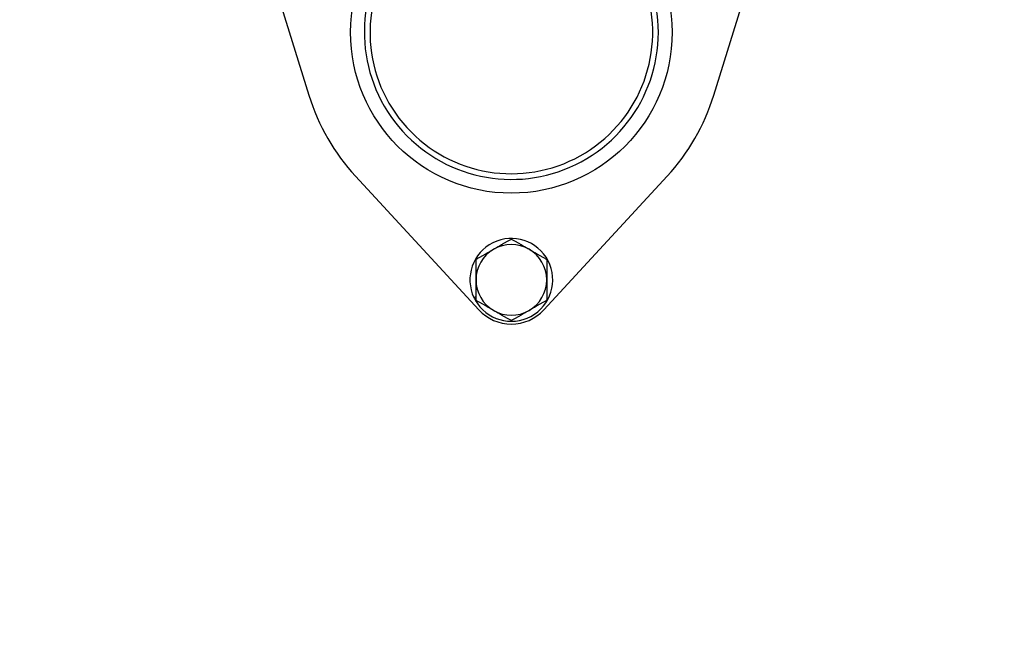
# Model space of a CAD drawing. Header units: inches. Extents: x 36 to 1719, y -84 to 1122.
# Tile 46 of 256: x 423.8 to 430.77, y 309.51 to 313.95. Entities that reach past the tile are written whole.
import ezdxf

# ---------------------------------------------------------------- set-up
doc = ezdxf.new("R2010")
doc.units = ezdxf.units.IN
doc.header["$LTSCALE"] = 48
doc.header["$MEASUREMENT"] = 0
doc.layers.add('Visible (ANSI)', color=7, linetype='Continuous', lineweight=30)

msp = doc.modelspace()

# ---------------------------------------------------------------- linework, layer by layer
at = {"layer": 'Visible (ANSI)'}
for p, q in [((425.46465, 314.64363), (425.84622, 313.41613)), ((428.711, 313.41613), (429.09257, 314.64363)), ((426.17681, 312.84353), (427.04907, 311.89934)), ((427.50815, 311.89934), (428.38041, 312.84353)), ((427.01393, 311.98572), (427.02861, 311.99419)), ((427.02861, 311.97831), (427.02013, 311.97342)), ((427.02861, 311.97168), (427.02288, 311.96837))]:
    msp.add_line(p, q, dxfattribs=at)
for centre, radius in [((420.3504, 317.86139), 23.75), ((427.27861, 313.86139), 1.1375)]:
    msp.add_circle(centre, radius, dxfattribs=at)
for centre, radius, start, end in [((427.27861, 313.86139), 1.04, 67.622033, 12.060057), ((427.27861, 313.86139), 1, 66.146791, 13.535299), ((427.27861, 313.86139), 1.5, 197.26789, 222.73211), ((427.27861, 313.86139), 1.5, 317.26789, 342.73211), ((427.27861, 312.11139), 0.293, 209.217095, 205.398976), ((427.27861, 312.11139), 0.25, 60, 120), ((427.27861, 312.11139), 0.25, 120, 180), ((427.27861, 312.11139), 0.25, 0, 60), ((427.27861, 312.11139), 0.25, 180, 240), ((427.27861, 312.11139), 0.25, 300, 0), ((427.27861, 312.11139), 0.293, 205.398976, 208.093048), ((427.27861, 312.11139), 0.3125, 222.73211, 317.26789), ((427.27861, 312.11139), 0.25, 240, 300)]:
    msp.add_arc(centre, radius, start, end, dxfattribs=at)
for points in [[(427.15361, 312.3279), (427.21162, 312.36139), (427.27861, 312.40007)], [(427.27861, 312.40007), (427.34559, 312.36139), (427.40361, 312.3279)], [(427.02861, 312.25573), (427.09559, 312.2944), (427.15361, 312.3279)], [(427.40361, 312.3279), (427.46162, 312.2944), (427.52861, 312.25573)], [(427.02861, 312.11139), (427.02861, 312.17838), (427.02861, 312.25573)], [(427.52861, 312.25573), (427.52861, 312.17838), (427.52861, 312.11139)], [(427.02861, 311.96705), (427.02861, 312.0444), (427.02861, 312.11139)], [(427.52861, 312.11139), (427.52861, 312.0444), (427.52861, 311.96705)], [(427.15361, 311.89489), (427.09559, 311.92838), (427.02861, 311.96705)], [(427.52861, 311.96705), (427.46162, 311.92838), (427.40361, 311.89489)], [(427.27861, 311.82272), (427.21162, 311.86139), (427.15361, 311.89489)], [(427.40361, 311.89489), (427.34559, 311.86139), (427.27861, 311.82272)]]:
    msp.add_rational_spline(points, [1, 1.0379548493, 1], degree=2, dxfattribs=at)

doc.saveas('drawing.dxf')
